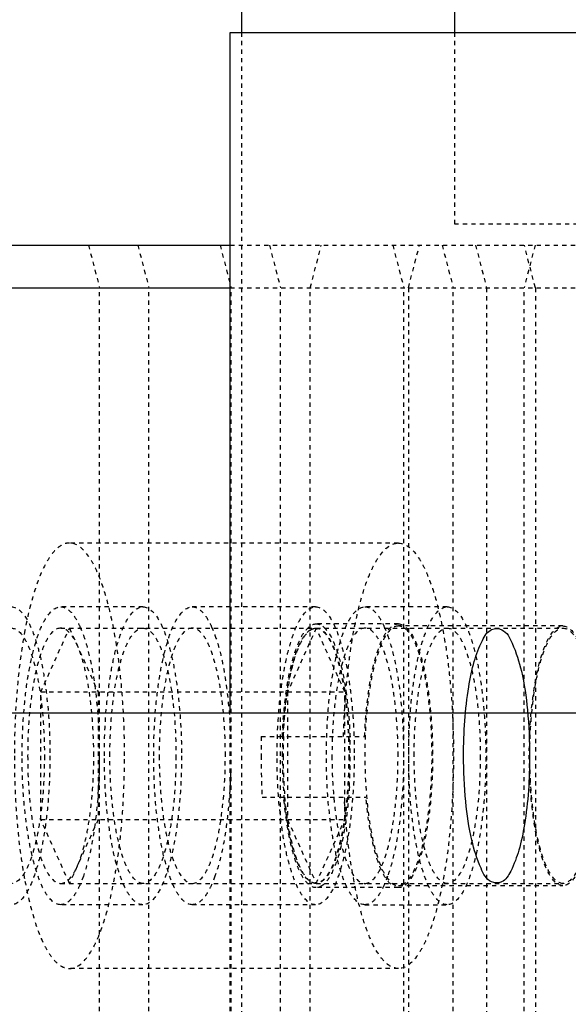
# Model space of a CAD drawing. Header units: millimetres. Extents: x -24622 to 2314, y -1603 to 2287.
# Tile 57 of 236: x -2871 to -2858, y 1443 to 1466. Entities that reach past the tile are written whole.
import ezdxf

# ---------------------------------------------------------------- set-up
doc = ezdxf.new("R2010")
doc.units = ezdxf.units.MM
doc.linetypes.add('HIDDEN', pattern=[0.2, 0.1, -0.1])
doc.layers.add('DEFAULT_2', color=8, linetype='HIDDEN')
doc.dimstyles.new('副本 22', dxfattribs={"dimtxt": 24, "dimasz": 12, "dimexe": 2.1, "dimexo": 2.7, "dimgap": 2, "dimtad": 0, "dimtxsty": 'Standard', "dimblk": 'OPEN30', "dimcen": 0, "dimclrd": 5, "dimclre": 3, "dimclrt": 256, "dimadec": 0, "dimazin": 2, "dimtm": 1e-09, "dimtfac": 0.6, "dimtofl": 0, "dimtmove": 0, "dimatfit": 3, "dimldrblk": 'OPEN30', "dimfxl": 0, "dimtolj": 1, "dimarcsym": 0})

# ---------------------------------------------------------------- blocks, each defined once
blk = doc.blocks.new('_Open30')
at = {"color": 0, "linetype": 'ByBlock', "lineweight": -2}
for p, q in [((-1, 0.2679), (0, 0)), ((0, 0), (-1, -0.2679)), ((0, 0), (-1, 0))]:
    blk.add_line(p, q, dxfattribs=at)
blk = doc.blocks.new('*D105')
at = {"color": 5, "linetype": 'ByBlock', "lineweight": -2}
blk.add_line((-3204.665, 1431.87), (-3197.633, 1441.594), dxfattribs=at)
at = {"layer": 'Defpoints', "color": 0, "linetype": 'ByBlock'}
for p in [(-2839.014, 1937.513), (-3190.602, 1451.318)]:
    blk.add_point(p, dxfattribs=at)
at = {"color": 5, "linetype": 'ByBlock', "lineweight": -2, "xscale": 12, "yscale": 12, "zscale": 12, "rotation": 54.12775650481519}
blk.add_blockref('_Open30', (-3190.602, 1451.318), dxfattribs=at)
at = {"linetype": 'ByBlock', "insert": (-3229.276, 1397.836), "char_height": 24, "attachment_point": 5, "rotation": 54.1278}
blk.add_mtext('\\A1;∅600', dxfattribs=at)

msp = doc.modelspace()

# ---------------------------------------------------------------- linework, layer by layer
at = {"color": 7, "linetype": 'Continuous'}
for p, q in [((-2865.808, 1499.415), (-2865.808, 1465.415)), ((-2860.808, 1468.165), (-2860.808, 1465.415)), ((-2866.074, 1465.415), (-2672.074, 1465.415)), ((-2866.074, 1449.415), (-2866.074, 1465.415)), ((-2879.98, 1460.415), (-2866.074, 1460.415)), ((-2880.239, 1459.415), (-2866.074, 1459.415)), ((-2583.808, 1449.415), (-2933.808, 1449.415))]:
    msp.add_line(p, q, dxfattribs=at)
for points, start_tangent, end_tangent in [([(-2860.592, 1448.415), (-2860.563, 1449.235), (-2860.47, 1450.033), (-2860.339, 1450.634), (-2860.149, 1451.125), (-2859.932, 1451.382), (-2859.693, 1451.377), (-2859.45, 1451.061), (-2859.234, 1450.403), (-2859.091, 1449.491), (-2859.04, 1448.415)], (0, 1), (0, -1)), ([(-2859.04, 1448.415), (-2859.069, 1447.596), (-2859.162, 1446.798), (-2859.293, 1446.197), (-2859.483, 1445.706), (-2859.7, 1445.449), (-2859.939, 1445.453), (-2860.182, 1445.77), (-2860.398, 1446.428), (-2860.541, 1447.34), (-2860.592, 1448.415)], (0, -1), (0, 1))]:
    msp.add_spline(points, degree=3, dxfattribs=dict(at, start_tangent=start_tangent, end_tangent=end_tangent))
at = {"layer": 'DEFAULT_2', "color": 8, "linetype": 'HIDDEN'}
for p, q in [((-2865.808, 1465.415), (-2865.808, 1403.415)), ((-2860.808, 1465.415), (-2860.808, 1460.915)), ((-2860.808, 1460.915), (-2829.275, 1460.915)), ((-2869.402, 1460.415), (-2869.143, 1459.415)), ((-2868.243, 1460.415), (-2867.984, 1459.415)), ((-2866.311, 1460.415), (-2866.052, 1459.415)), ((-2866.074, 1460.415), (-2830.569, 1460.415)), ((-2865.152, 1460.415), (-2864.893, 1459.415)), ((-2864.192, 1459.415), (-2863.934, 1460.415)), ((-2862.254, 1460.415), (-2861.996, 1459.415)), ((-2861.887, 1459.415), (-2861.628, 1460.415)), ((-2861.095, 1460.415), (-2860.836, 1459.415)), ((-2860.31, 1460.415), (-2860.051, 1459.415)), ((-2858.911, 1460.415), (-2859.17, 1459.415)), ((-2858.905, 1459.415), (-2859.163, 1460.415)), ((-2869.143, 1409.415), (-2869.143, 1459.415)), ((-2867.984, 1409.415), (-2867.984, 1459.415)), ((-2866.074, 1459.415), (-2844.79, 1459.415)), ((-2866.052, 1409.415), (-2866.052, 1459.415)), ((-2864.893, 1409.415), (-2864.893, 1459.415)), ((-2864.192, 1409.415), (-2864.192, 1459.415)), ((-2861.996, 1409.415), (-2861.996, 1459.415)), ((-2861.887, 1459.415), (-2861.887, 1409.415)), ((-2860.836, 1409.415), (-2860.836, 1459.415)), ((-2860.051, 1459.415), (-2860.051, 1409.415)), ((-2859.17, 1409.415), (-2859.17, 1459.415)), ((-2858.905, 1459.415), (-2858.905, 1409.415)), ((-2862.122, 1453.415), (-2869.849, 1453.415)), ((-2868.123, 1451.915), (-2870.055, 1451.915)), ((-2864.066, 1451.915), (-2866.964, 1451.915)), ((-2860.975, 1451.915), (-2862.907, 1451.915)), ((-2862.122, 1451.515), (-2864.054, 1451.515)), ((-2870.522, 1449.915), (-2869.849, 1451.415)), ((-2870.055, 1451.415), (-2858.258, 1451.415)), ((-2869.849, 1451.415), (-2869.177, 1449.915)), ((-2869.603, 1451.449), (-2869.522, 1451.247)), ((-2866.512, 1451.449), (-2866.431, 1451.247)), ((-2864.054, 1451.415), (-2864.726, 1449.915)), ((-2863.381, 1449.915), (-2864.054, 1451.415)), ((-2863.901, 1451.459), (-2863.87, 1451.433)), ((-2862.455, 1451.449), (-2862.375, 1451.247)), ((-2858.258, 1451.465), (-2862.122, 1451.465)), ((-2870.522, 1449.915), (-2863.381, 1449.915)), ((-2870.522, 1446.915), (-2870.522, 1449.915)), ((-2869.177, 1449.915), (-2869.177, 1446.915)), ((-2864.726, 1449.915), (-2864.726, 1446.915)), ((-2863.381, 1446.915), (-2863.381, 1449.915)), ((-2866.074, 1419.415), (-2866.074, 1449.415)), ((-2865.343, 1448.865), (-2862.916, 1448.865)), ((-2865.323, 1447.445), (-2862.884, 1447.445)), ((-2870.522, 1446.915), (-2863.381, 1446.915)), ((-2869.849, 1445.415), (-2870.522, 1446.915)), ((-2869.177, 1446.915), (-2869.849, 1445.415)), ((-2864.726, 1446.915), (-2864.054, 1445.415)), ((-2864.054, 1445.415), (-2863.381, 1446.915)), ((-2869.522, 1445.584), (-2869.603, 1445.382)), ((-2866.431, 1445.584), (-2866.512, 1445.382)), ((-2862.375, 1445.584), (-2862.455, 1445.382)), ((-2870.055, 1445.415), (-2858.258, 1445.415)), ((-2862.122, 1445.315), (-2864.054, 1445.315)), ((-2862.122, 1445.365), (-2858.258, 1445.365)), ((-2868.123, 1444.915), (-2870.055, 1444.915)), ((-2864.066, 1444.915), (-2866.964, 1444.915)), ((-2862.907, 1444.915), (-2860.975, 1444.915)), ((-2862.122, 1443.415), (-2869.849, 1443.415))]:
    msp.add_line(p, q, dxfattribs=at)
for centre, radius, start, end in [((-2879.452, 1448.416), 13.394, 358.296, 1.704), ((-2846.102, 1448.416), 19.246, 178.6615, 180.0012), ((-2853.373, 1448.416), 11.457, 177.7227, 180.0014), ((-2874.94, 1448.421), 11.688, 1.2815, 2.2433), ((-2874.996, 1448.414), 11.744, 356.4522, 1.3088), ((-2846.422, 1448.41), 18.926, 179.983, 182.9208), ((-2853.867, 1448.401), 10.964, 179.9242, 185.0125)]:
    msp.add_arc(centre, radius, start, end, dxfattribs=at)
for points, start_tangent, end_tangent in [([(-2869.849, 1453.415), (-2870.001, 1453.381), (-2870.151, 1453.278), (-2870.296, 1453.108), (-2870.436, 1452.873), (-2870.688, 1452.222), (-2870.895, 1451.362)], (-1, 0), (-0.185626, -0.982621)), ([(-2868.555, 1448.415), (-2868.58, 1449.39), (-2868.654, 1450.329), (-2868.773, 1451.193), (-2868.934, 1451.951), (-2869.13, 1452.573), (-2869.239, 1452.825), (-2869.354, 1453.035), (-2869.849, 1453.415)], (0, 1), (-1, 0)), ([(-2863.411, 1448.865), (-2863.281, 1450.636), (-2863.156, 1451.422), (-2862.995, 1452.106), (-2862.804, 1452.664), (-2862.7, 1452.889), (-2862.59, 1453.076), (-2862.122, 1453.415)], (0.023382, 0.999727), (1, 0.000711)), ([(-2862.122, 1453.415), (-2861.627, 1453.035), (-2861.512, 1452.826), (-2861.403, 1452.574), (-2861.207, 1451.952), (-2861.046, 1451.195), (-2860.926, 1450.331), (-2860.853, 1449.393), (-2860.828, 1448.417), (-2860.853, 1447.442), (-2860.926, 1446.504), (-2861.046, 1445.639), (-2861.206, 1444.881), (-2861.402, 1444.259), (-2861.511, 1444.007), (-2861.626, 1443.797), (-2862.121, 1443.415)], (1, 0.000711), (-1, -0.00068)), ([(-2871.214, 1451.915), (-2870.867, 1451.649), (-2870.711, 1451.326), (-2870.573, 1450.89), (-2870.461, 1450.36), (-2870.377, 1449.755), (-2870.308, 1448.415)], (1, 0), (0, -1)), ([(-2870.961, 1448.415), (-2870.892, 1449.755), (-2870.808, 1450.36), (-2870.695, 1450.89), (-2870.558, 1451.326), (-2870.402, 1451.649), (-2870.055, 1451.915)], (0, 1), (1, 0)), ([(-2870.055, 1451.915), (-2869.821, 1451.797), (-2869.709, 1451.65), (-2869.603, 1451.449)], (1, 0), (0.410275, -0.911962)), ([(-2869.029, 1448.415), (-2868.96, 1449.755), (-2868.876, 1450.36), (-2868.764, 1450.89), (-2868.626, 1451.326), (-2868.47, 1451.649), (-2868.123, 1451.915)], (0, 1), (1, 0)), ([(-2868.123, 1451.915), (-2867.776, 1451.649), (-2867.62, 1451.326), (-2867.482, 1450.89), (-2867.37, 1450.36), (-2867.286, 1449.755), (-2867.217, 1448.415)], (1, 0), (0, -1)), ([(-2867.87, 1448.415), (-2867.801, 1449.755), (-2867.717, 1450.36), (-2867.604, 1450.89), (-2867.467, 1451.326), (-2867.311, 1451.649), (-2866.964, 1451.915)], (0, 1), (1, 0)), ([(-2866.964, 1451.915), (-2866.73, 1451.797), (-2866.618, 1451.65), (-2866.512, 1451.449)], (1, 0), (0.410275, -0.911962)), ([(-2864.972, 1448.415), (-2864.903, 1449.755), (-2864.819, 1450.36), (-2864.707, 1450.89), (-2864.569, 1451.326), (-2864.413, 1451.649), (-2864.066, 1451.915)], (0, 1), (1, 0)), ([(-2864.066, 1451.915), (-2863.719, 1451.649), (-2863.563, 1451.326), (-2863.426, 1450.89), (-2863.313, 1450.36), (-2863.229, 1449.755), (-2863.16, 1448.415)], (1, 0), (0, -1)), ([(-2862.907, 1444.915), (-2863.254, 1445.182), (-2863.41, 1445.505), (-2863.548, 1445.941), (-2863.66, 1446.471), (-2863.744, 1447.076), (-2863.813, 1448.415), (-2863.744, 1449.755), (-2863.66, 1450.36), (-2863.548, 1450.89), (-2863.41, 1451.326), (-2863.254, 1451.649), (-2862.907, 1451.915)], (-1, 0), (1, 0)), ([(-2862.907, 1451.915), (-2862.673, 1451.797), (-2862.561, 1451.65), (-2862.455, 1451.449)], (1, 0), (0.410164, -0.912012)), ([(-2860.975, 1444.915), (-2861.322, 1445.182), (-2861.478, 1445.505), (-2861.616, 1445.941), (-2861.728, 1446.471), (-2861.812, 1447.076), (-2861.881, 1448.415), (-2861.812, 1449.755), (-2861.728, 1450.36), (-2861.616, 1450.89), (-2861.478, 1451.326), (-2861.322, 1451.649), (-2860.975, 1451.915)], (-1, 0), (1, 0)), ([(-2860.975, 1451.915), (-2860.628, 1451.649), (-2860.472, 1451.326), (-2860.335, 1450.89), (-2860.222, 1450.36), (-2860.138, 1449.755), (-2860.069, 1448.415), (-2860.138, 1447.076), (-2860.222, 1446.471), (-2860.335, 1445.941), (-2860.472, 1445.505), (-2860.628, 1445.182), (-2860.975, 1444.915)], (1, 0), (-1, 0)), ([(-2864.848, 1448.865), (-2864.757, 1449.907), (-2864.578, 1450.761), (-2864.462, 1451.083), (-2864.334, 1451.321), (-2864.054, 1451.515)], (0.037945, 0.99928), (1, 0.000477)), ([(-2864.054, 1451.515), (-2864.015, 1451.512), (-2863.901, 1451.459)], (1, 0.000477), (0.800608, -0.599189)), ([(-2862.916, 1448.865), (-2862.825, 1449.907), (-2862.646, 1450.761), (-2862.531, 1451.083), (-2862.402, 1451.321), (-2862.122, 1451.515)], (0.037945, 0.99928), (1, 0.000477)), ([(-2862.122, 1451.515), (-2861.815, 1451.28), (-2861.676, 1450.993), (-2861.555, 1450.608), (-2861.455, 1450.138), (-2861.381, 1449.603), (-2861.32, 1448.417), (-2861.38, 1447.23), (-2861.455, 1446.694), (-2861.554, 1446.224), (-2861.676, 1445.839), (-2861.814, 1445.552), (-2862.121, 1445.315)], (1, 0.000477), (-1, -0.000987)), ([(-2871.214, 1451.415), (-2870.917, 1451.187), (-2870.783, 1450.91), (-2870.665, 1450.537), (-2870.568, 1450.082), (-2870.497, 1449.564), (-2870.438, 1448.415)], (1, 0), (0, -1)), ([(-2870.895, 1451.362), (-2871.08, 1449.965), (-2871.143, 1448.415)], (-0.185626, -0.982621), (0, -1)), ([(-2870.055, 1451.415), (-2870.352, 1451.187), (-2870.486, 1450.91), (-2870.604, 1450.537), (-2870.7, 1450.082), (-2870.772, 1449.564), (-2870.831, 1448.415)], (-1, 0), (0, -1)), ([(-2869.278, 1448.415), (-2869.338, 1449.564), (-2869.409, 1450.082), (-2869.506, 1450.537), (-2869.623, 1450.91), (-2869.758, 1451.187), (-2870.055, 1451.415)], (0, 1), (-1, 0)), ([(-2869.522, 1451.247), (-2869.366, 1450.688), (-2869.248, 1450.005), (-2869.149, 1448.415)], (0.335538, -0.942027), (0, -1)), ([(-2868.899, 1448.415), (-2868.84, 1449.564), (-2868.769, 1450.082), (-2868.672, 1450.537), (-2868.554, 1450.91), (-2868.42, 1451.187), (-2868.123, 1451.415)], (0, 1), (1, 0)), ([(-2868.123, 1451.415), (-2867.826, 1451.187), (-2867.692, 1450.91), (-2867.574, 1450.537), (-2867.477, 1450.082), (-2867.406, 1449.564), (-2867.347, 1448.415)], (1, 0), (0, -1)), ([(-2866.964, 1451.415), (-2867.261, 1451.187), (-2867.395, 1450.91), (-2867.513, 1450.537), (-2867.609, 1450.082), (-2867.681, 1449.564), (-2867.74, 1448.415)], (-1, 0), (0, -1)), ([(-2866.187, 1448.415), (-2866.247, 1449.564), (-2866.318, 1450.082), (-2866.415, 1450.537), (-2866.533, 1450.91), (-2866.667, 1451.187), (-2866.964, 1451.415)], (0, 1), (-1, 0)), ([(-2866.431, 1451.247), (-2866.182, 1450.18), (-2866.064, 1448.814)], (0.335538, -0.942027), (0.029726, -0.999558)), ([(-2864.843, 1448.415), (-2864.783, 1449.564), (-2864.712, 1450.082), (-2864.615, 1450.537), (-2864.497, 1450.91), (-2864.363, 1451.187), (-2864.066, 1451.415)], (0, 1), (1, 0)), ([(-2864.821, 1448.871), (-2864.749, 1449.752), (-2864.611, 1450.506), (-2864.42, 1451.061), (-2864.31, 1451.247), (-2864.194, 1451.366)], (0.039765, 0.999209), (0.815426, 0.578861)), ([(-2864.194, 1451.366), (-2864.159, 1451.388), (-2864.054, 1451.415)], (0.815426, 0.578861), (1, -0.000001)), ([(-2864.066, 1451.415), (-2863.769, 1451.187), (-2863.635, 1450.91), (-2863.517, 1450.537), (-2863.421, 1450.082), (-2863.349, 1449.564), (-2863.29, 1448.415)], (1, 0), (0, -1)), ([(-2864.054, 1451.415), (-2863.757, 1451.187), (-2863.622, 1450.91), (-2863.505, 1450.537), (-2863.408, 1450.082), (-2863.336, 1449.564), (-2863.277, 1448.415)], (1, -0.000001), (0, -1)), ([(-2863.87, 1451.433), (-2863.649, 1451.092), (-2863.464, 1450.516), (-2863.33, 1449.756), (-2863.26, 1448.879)], (0.738857, -0.673862), (0.03916, -0.999233)), ([(-2862.907, 1451.415), (-2863.204, 1451.187), (-2863.338, 1450.91), (-2863.456, 1450.537), (-2863.553, 1450.082), (-2863.624, 1449.564), (-2863.683, 1448.415)], (-1, 0), (0, -1)), ([(-2862.122, 1451.465), (-2862.424, 1451.233), (-2862.56, 1450.951), (-2862.68, 1450.572), (-2862.778, 1450.11), (-2862.851, 1449.583), (-2862.911, 1448.415), (-2862.851, 1447.248), (-2862.778, 1446.721), (-2862.68, 1446.259), (-2862.56, 1445.879), (-2862.424, 1445.598), (-2862.122, 1445.365)], (-1, 0), (1, 0)), ([(-2862.131, 1448.415), (-2862.19, 1449.564), (-2862.261, 1450.082), (-2862.358, 1450.537), (-2862.476, 1450.91), (-2862.61, 1451.187), (-2862.907, 1451.415)], (0, 1), (-1, 0)), ([(-2862.375, 1451.247), (-2862.218, 1450.688), (-2862.1, 1450.004), (-2862.001, 1448.415), (-2862.1, 1446.827), (-2862.218, 1446.142), (-2862.375, 1445.584)], (0.33547, -0.942051), (-0.33547, -0.942051)), ([(-2862.039, 1451.448), (-2862.122, 1451.465)], (-0.924957, 0.380071), (-1, 0)), ([(-2862.039, 1445.382), (-2861.897, 1445.492), (-2861.763, 1445.699), (-2861.535, 1446.376), (-2861.385, 1447.323), (-2861.332, 1448.415), (-2861.385, 1449.508), (-2861.535, 1450.455), (-2861.763, 1451.132), (-2861.897, 1451.339), (-2862.039, 1451.448)], (0.925055, 0.379834), (-0.924957, 0.380071)), ([(-2861.752, 1448.415), (-2861.692, 1449.564), (-2861.621, 1450.082), (-2861.524, 1450.537), (-2861.407, 1450.91), (-2861.272, 1451.187), (-2860.975, 1451.415)], (0, 1), (1, 0)), ([(-2860.975, 1451.415), (-2860.678, 1451.187), (-2860.544, 1450.91), (-2860.426, 1450.537), (-2860.33, 1450.082), (-2860.258, 1449.564), (-2860.199, 1448.415)], (1, 0), (0, -1)), ([(-2858.258, 1445.365), (-2858.56, 1445.598), (-2858.697, 1445.879), (-2858.816, 1446.259), (-2858.915, 1446.721), (-2858.987, 1447.248), (-2859.048, 1448.415), (-2858.987, 1449.583), (-2858.915, 1450.11), (-2858.816, 1450.572), (-2858.697, 1450.951), (-2858.56, 1451.233), (-2858.258, 1451.465)], (-1, 0), (1, 0)), ([(-2859.035, 1448.415), (-2858.975, 1449.564), (-2858.904, 1450.082), (-2858.807, 1450.537), (-2858.69, 1450.91), (-2858.555, 1451.187), (-2858.258, 1451.415)], (0, 1), (1, 0)), ([(-2858.258, 1451.465), (-2857.956, 1451.233), (-2857.82, 1450.951), (-2857.7, 1450.572), (-2857.602, 1450.11), (-2857.529, 1449.583), (-2857.469, 1448.415), (-2857.529, 1447.248), (-2857.602, 1446.721), (-2857.7, 1446.259), (-2857.82, 1445.879), (-2857.956, 1445.598), (-2858.258, 1445.365)], (1, 0), (-1, 0)), ([(-2858.258, 1451.415), (-2857.961, 1451.187), (-2857.827, 1450.91), (-2857.709, 1450.537), (-2857.613, 1450.082), (-2857.541, 1449.564), (-2857.482, 1448.415)], (1, 0), (0, -1)), ([(-2870.438, 1448.415), (-2870.497, 1447.267), (-2870.568, 1446.749), (-2870.665, 1446.294), (-2870.783, 1445.921), (-2870.917, 1445.644), (-2871.214, 1445.415)], (0, -1), (-1, 0)), ([(-2870.308, 1448.415), (-2870.377, 1447.076), (-2870.461, 1446.471), (-2870.573, 1445.941), (-2870.711, 1445.505), (-2870.867, 1445.182), (-2871.214, 1444.915)], (0, -1), (-1, 0)), ([(-2871.143, 1448.415), (-2871.08, 1446.866), (-2870.895, 1445.469)], (0, -1), (0.185623, -0.982621)), ([(-2870.055, 1444.915), (-2870.402, 1445.182), (-2870.558, 1445.505), (-2870.695, 1445.941), (-2870.808, 1446.471), (-2870.892, 1447.076), (-2870.961, 1448.415)], (-1, 0), (0, 1)), ([(-2870.831, 1448.415), (-2870.772, 1447.267), (-2870.7, 1446.749), (-2870.604, 1446.294), (-2870.486, 1445.921), (-2870.352, 1445.644), (-2870.055, 1445.415)], (0, -1), (1, 0)), ([(-2870.055, 1445.415), (-2869.758, 1445.644), (-2869.623, 1445.921), (-2869.506, 1446.294), (-2869.409, 1446.749), (-2869.338, 1447.267), (-2869.278, 1448.415)], (1, 0), (0, 1)), ([(-2869.849, 1443.416), (-2869.354, 1443.796), (-2869.239, 1444.006), (-2869.13, 1444.258), (-2868.934, 1444.88), (-2868.773, 1445.638), (-2868.654, 1446.502), (-2868.58, 1447.441), (-2868.555, 1448.415)], (1, 0), (0, 1)), ([(-2869.149, 1448.415), (-2869.248, 1446.826), (-2869.366, 1446.142), (-2869.522, 1445.584)], (0, -1), (-0.335538, -0.942027)), ([(-2868.123, 1444.915), (-2868.47, 1445.182), (-2868.626, 1445.505), (-2868.764, 1445.941), (-2868.876, 1446.471), (-2868.96, 1447.076), (-2869.029, 1448.415)], (-1, 0), (0, 1)), ([(-2868.123, 1445.415), (-2868.42, 1445.644), (-2868.554, 1445.921), (-2868.672, 1446.294), (-2868.769, 1446.749), (-2868.84, 1447.267), (-2868.899, 1448.415)], (-1, 0), (0, 1)), ([(-2867.347, 1448.415), (-2867.406, 1447.267), (-2867.477, 1446.749), (-2867.574, 1446.294), (-2867.692, 1445.921), (-2867.826, 1445.644), (-2868.123, 1445.415)], (0, -1), (-1, 0)), ([(-2867.217, 1448.415), (-2867.286, 1447.076), (-2867.37, 1446.471), (-2867.482, 1445.941), (-2867.62, 1445.505), (-2867.776, 1445.182), (-2868.123, 1444.915)], (0, -1), (-1, 0)), ([(-2866.964, 1444.915), (-2867.311, 1445.182), (-2867.467, 1445.505), (-2867.604, 1445.941), (-2867.717, 1446.471), (-2867.801, 1447.076), (-2867.87, 1448.415)], (-1, 0), (0, 1)), ([(-2867.74, 1448.415), (-2867.681, 1447.267), (-2867.609, 1446.749), (-2867.513, 1446.294), (-2867.395, 1445.921), (-2867.261, 1445.644), (-2866.964, 1445.415)], (0, -1), (1, 0)), ([(-2866.964, 1445.415), (-2866.667, 1445.644), (-2866.533, 1445.921), (-2866.415, 1446.294), (-2866.318, 1446.749), (-2866.247, 1447.267), (-2866.187, 1448.415)], (1, 0), (0, 1)), ([(-2864.066, 1444.915), (-2864.413, 1445.182), (-2864.569, 1445.505), (-2864.707, 1445.941), (-2864.819, 1446.471), (-2864.903, 1447.076), (-2864.972, 1448.415)], (-1, 0), (0, 1)), ([(-2864.066, 1445.415), (-2864.363, 1445.644), (-2864.497, 1445.921), (-2864.615, 1446.294), (-2864.712, 1446.749), (-2864.783, 1447.267), (-2864.843, 1448.415)], (-1, 0), (0, 1)), ([(-2863.29, 1448.415), (-2863.349, 1447.267), (-2863.421, 1446.749), (-2863.517, 1446.294), (-2863.635, 1445.921), (-2863.769, 1445.644), (-2864.066, 1445.415)], (0, -1), (-1, 0)), ([(-2863.16, 1448.415), (-2863.229, 1447.076), (-2863.313, 1446.471), (-2863.426, 1445.941), (-2863.563, 1445.505), (-2863.719, 1445.182), (-2864.066, 1444.915)], (0, -1), (-1, 0)), ([(-2863.277, 1448.415), (-2863.336, 1447.267), (-2863.408, 1446.749), (-2863.505, 1446.294), (-2863.622, 1445.921), (-2863.757, 1445.644), (-2864.054, 1445.415)], (0, -1), (-1, 0.000001)), ([(-2863.683, 1448.415), (-2863.624, 1447.267), (-2863.553, 1446.749), (-2863.456, 1446.294), (-2863.338, 1445.921), (-2863.204, 1445.644), (-2862.907, 1445.415)], (0, -1), (1, 0)), ([(-2862.907, 1445.415), (-2862.61, 1445.644), (-2862.476, 1445.921), (-2862.358, 1446.294), (-2862.261, 1446.749), (-2862.19, 1447.267), (-2862.131, 1448.415)], (1, 0), (0, 1)), ([(-2860.975, 1445.415), (-2861.272, 1445.644), (-2861.407, 1445.921), (-2861.524, 1446.294), (-2861.621, 1446.749), (-2861.692, 1447.267), (-2861.752, 1448.415)], (-1, 0), (0, 1)), ([(-2860.199, 1448.415), (-2860.258, 1447.267), (-2860.33, 1446.749), (-2860.426, 1446.294), (-2860.544, 1445.921), (-2860.678, 1445.644), (-2860.975, 1445.415)], (0, -1), (-1, 0)), ([(-2858.258, 1445.415), (-2858.555, 1445.644), (-2858.69, 1445.921), (-2858.807, 1446.294), (-2858.904, 1446.749), (-2858.975, 1447.267), (-2859.035, 1448.415)], (-1, 0), (0, 1)), ([(-2857.482, 1448.415), (-2857.541, 1447.267), (-2857.613, 1446.749), (-2857.709, 1446.294), (-2857.827, 1445.921), (-2857.961, 1445.644), (-2858.258, 1445.415)], (0, -1), (-1, 0)), ([(-2866.064, 1448.017), (-2866.182, 1446.651), (-2866.431, 1445.584)], (-0.029726, -0.999558), (-0.335538, -0.942027)), ([(-2863.274, 1447.688), (-2863.358, 1446.872), (-2863.498, 1446.181), (-2863.682, 1445.668), (-2863.896, 1445.376)], (-0.062395, -0.998052), (-0.790733, -0.612161)), ([(-2864.053, 1445.315), (-2864.301, 1445.466), (-2864.417, 1445.651), (-2864.524, 1445.903), (-2864.619, 1446.217), (-2864.701, 1446.585), (-2864.816, 1447.445)], (-1, -0.000987), (-0.084959, 0.996384)), ([(-2864.194, 1445.465), (-2864.389, 1445.71), (-2864.561, 1446.143), (-2864.697, 1446.734), (-2864.788, 1447.443)], (-0.815423, 0.578865), (-0.088284, 0.996095)), ([(-2862.121, 1443.415), (-2862.343, 1443.489), (-2862.558, 1443.708), (-2862.76, 1444.065), (-2862.943, 1444.552), (-2863.102, 1445.152), (-2863.232, 1445.848), (-2863.391, 1447.445)], (-1, -0.00068), (-0.051116, 0.998693)), ([(-2862.121, 1445.315), (-2862.369, 1445.466), (-2862.485, 1445.651), (-2862.592, 1445.903), (-2862.688, 1446.217), (-2862.769, 1446.585), (-2862.884, 1447.445)], (-1, -0.000987), (-0.084959, 0.996384)), ([(-2870.895, 1445.469), (-2870.688, 1444.609), (-2870.436, 1443.958), (-2870.296, 1443.723), (-2870.151, 1443.553), (-2870.001, 1443.45), (-2869.849, 1443.416)], (0.185623, -0.982621), (1, 0)), ([(-2864.054, 1445.415), (-2864.089, 1445.419), (-2864.194, 1445.465)], (-1, 0.000001), (-0.815423, 0.578865)), ([(-2869.603, 1445.382), (-2869.709, 1445.181), (-2869.821, 1445.034), (-2870.055, 1444.915)], (-0.410275, -0.911962), (-1, 0)), ([(-2866.512, 1445.382), (-2866.618, 1445.181), (-2866.73, 1445.034), (-2866.964, 1444.915)], (-0.410275, -0.911962), (-1, 0)), ([(-2863.896, 1445.376), (-2863.935, 1445.35), (-2864.053, 1445.315)], (-0.790733, -0.612161), (-1, -0.000987)), ([(-2862.455, 1445.382), (-2862.561, 1445.181), (-2862.673, 1445.034), (-2862.907, 1444.915)], (-0.410164, -0.912012), (-1, 0)), ([(-2862.122, 1445.365), (-2862.039, 1445.382)], (1, 0), (0.925055, 0.379834))]:
    msp.add_spline(points, degree=3, dxfattribs=dict(at, start_tangent=start_tangent, end_tangent=end_tangent))

# ---------------------------------------------------------------- dimensions: what is measured, and where the dimension line sits
at = {"color": 5, "linetype": 'ByBlock'}
dim = msp.add_diameter_dim_2p(p1=(-2839.014, 1937.513), p2=(-3190.602, 1451.318), dimstyle='副本 22', dxfattribs=at)
dim.commit()
dim.dimension.update_dxf_attribs({"geometry": '*D105', "text_midpoint": (-3229.276, 1397.836)})

doc.saveas('drawing.dxf')
